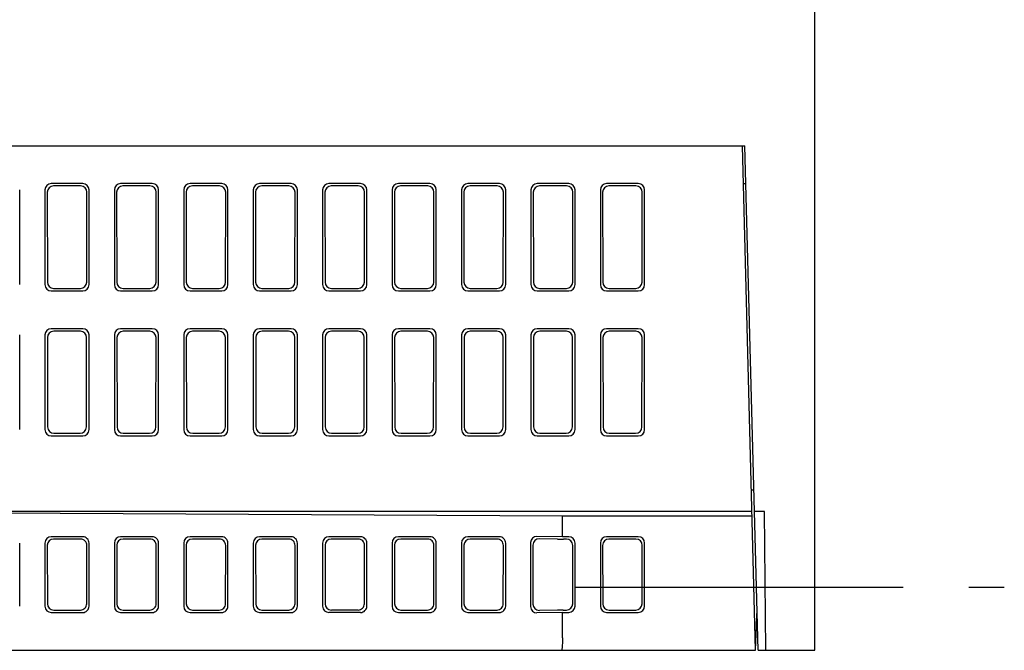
# Model space of a CAD drawing. Header units: millimetres. Extents: x 85 to 1221, y 92 to 821.
# Tile 34 of 35: x 1115 to 1193, y 721 to 771. Entities that reach past the tile are written whole.
import ezdxf

# ---------------------------------------------------------------- set-up
doc = ezdxf.new("R2010")
doc.units = ezdxf.units.MM
doc.header["$LTSCALE"] = 69.3
doc.linetypes.add('CENTER', pattern=[0.6, 0.375, -0.075, 0.075, -0.075])
doc.layers.add('ALL_AXIS', color=7, linetype='CONTINUOUS')
doc.layers.add('ALL_FEATURES', color=7, linetype='CONTINUOUS')

msp = doc.modelspace()

# ---------------------------------------------------------------- linework, layer by layer
at = {"layer": 'ALL_AXIS', "color": 7, "linetype": 'CENTER'}
msp.add_line((1158.625, 726.25), (1192.625, 726.25), dxfattribs=at)
at = {"layer": 'ALL_FEATURES', "color": 7, "linetype": 'CONTINUOUS'}
for p, q in [((1177.625, 721.25), (1177.625, 821.25)), ((1098.1951, 761.25), (1172.0776, 761.25)), ((1172.925, 721.25), (1171.8776, 761.25)), ((1173.125, 721.25), (1172.0776, 761.25)), ((1119.6269, 758.25), (1117.1231, 758.25)), ((1125.1269, 758.25), (1122.6231, 758.25)), ((1130.6269, 758.25), (1128.1231, 758.25)), ((1136.1269, 758.25), (1133.6231, 758.25)), ((1141.6269, 758.25), (1139.1231, 758.25)), ((1147.1269, 758.25), (1144.6231, 758.25)), ((1152.6269, 758.25), (1150.1231, 758.25)), ((1158.1269, 758.25), (1155.6231, 758.25)), ((1163.6269, 758.25), (1161.1231, 758.25)), ((1171.9561, 758.25), (1172.1561, 758.25)), ((1114.625, 750.2481), (1114.625, 757.7519)), ((1116.625, 757.7519), (1116.625, 750.2481)), ((1116.8056, 757.5713), (1116.8165, 750.4396)), ((1119.4471, 758.0702), (1117.3029, 758.0702)), ((1119.9335, 750.4396), (1119.9444, 757.5713)), ((1120.125, 750.2481), (1120.125, 757.7519)), ((1122.125, 757.7519), (1122.125, 750.2481)), ((1122.3056, 757.5713), (1122.3165, 750.4396)), ((1124.9471, 758.0702), (1122.8029, 758.0702)), ((1125.4335, 750.4396), (1125.4444, 757.5713)), ((1125.625, 750.2481), (1125.625, 757.7519)), ((1127.625, 757.7519), (1127.625, 750.2481)), ((1127.8056, 757.5713), (1127.8165, 750.4396)), ((1130.4471, 758.0702), (1128.3029, 758.0702)), ((1130.9335, 750.4396), (1130.9444, 757.5713)), ((1131.125, 750.2481), (1131.125, 757.7519)), ((1133.125, 757.7519), (1133.125, 750.2481)), ((1133.3056, 757.5713), (1133.3165, 750.4396)), ((1135.9471, 758.0702), (1133.8029, 758.0702)), ((1136.4335, 750.4396), (1136.4444, 757.5713)), ((1136.625, 750.2481), (1136.625, 757.7519)), ((1138.625, 757.7519), (1138.625, 750.2481)), ((1138.8056, 757.5713), (1138.8165, 750.4396)), ((1141.4471, 758.0702), (1139.3029, 758.0702)), ((1141.9335, 750.4396), (1141.9444, 757.5713)), ((1142.125, 750.2481), (1142.125, 757.7519)), ((1144.125, 757.7519), (1144.125, 750.2481)), ((1144.3056, 757.5713), (1144.3165, 750.4396)), ((1146.9471, 758.0702), (1144.8029, 758.0702)), ((1147.4335, 750.4396), (1147.4444, 757.5713)), ((1147.625, 750.2481), (1147.625, 757.7519)), ((1149.625, 757.7519), (1149.625, 750.2481)), ((1149.8056, 757.5713), (1149.8165, 750.4396)), ((1152.4471, 758.0702), (1150.3029, 758.0702)), ((1152.9335, 750.4396), (1152.9444, 757.5713)), ((1153.125, 750.2481), (1153.125, 757.7519)), ((1155.125, 757.7519), (1155.125, 750.2481)), ((1155.3056, 757.5713), (1155.3165, 750.4396)), ((1157.9471, 758.0702), (1155.8029, 758.0702)), ((1158.4335, 750.4396), (1158.4444, 757.5713)), ((1158.625, 750.2481), (1158.625, 757.7519)), ((1160.625, 757.7519), (1160.625, 750.2481)), ((1160.8056, 757.5713), (1160.8165, 750.4396)), ((1163.4471, 758.0702), (1161.3029, 758.0702)), ((1163.9335, 750.4396), (1163.9444, 757.5713)), ((1164.125, 750.2481), (1164.125, 757.7519)), ((1117.1231, 749.75), (1119.6269, 749.75)), ((1117.3153, 749.9422), (1119.4347, 749.9422)), ((1122.6231, 749.75), (1125.1269, 749.75)), ((1122.8153, 749.9422), (1124.9347, 749.9422)), ((1128.1231, 749.75), (1130.6269, 749.75)), ((1128.3153, 749.9422), (1130.4347, 749.9422)), ((1133.6231, 749.75), (1136.1269, 749.75)), ((1133.8153, 749.9422), (1135.9347, 749.9422)), ((1139.1231, 749.75), (1141.6269, 749.75)), ((1139.3153, 749.9422), (1141.4347, 749.9422)), ((1144.6231, 749.75), (1147.1269, 749.75)), ((1144.8153, 749.9422), (1146.9347, 749.9422)), ((1150.1231, 749.75), (1152.6269, 749.75)), ((1150.3153, 749.9422), (1152.4347, 749.9422)), ((1155.6231, 749.75), (1158.1269, 749.75)), ((1155.8153, 749.9422), (1157.9347, 749.9422)), ((1161.1231, 749.75), (1163.6269, 749.75)), ((1161.3153, 749.9422), (1163.4347, 749.9422)), ((1119.6269, 746.75), (1117.1231, 746.75)), ((1119.4295, 746.5526), (1117.3205, 746.5526)), ((1125.1269, 746.75), (1122.6231, 746.75)), ((1124.9295, 746.5526), (1122.8205, 746.5526)), ((1130.6269, 746.75), (1128.1231, 746.75)), ((1130.4295, 746.5526), (1128.3205, 746.5526)), ((1136.1269, 746.75), (1133.6231, 746.75)), ((1135.9295, 746.5526), (1133.8205, 746.5526)), ((1141.6269, 746.75), (1139.1231, 746.75)), ((1141.4295, 746.5526), (1139.3205, 746.5526)), ((1147.1269, 746.75), (1144.6231, 746.75)), ((1146.9295, 746.5526), (1144.8205, 746.5526)), ((1152.6269, 746.75), (1150.1231, 746.75)), ((1152.4295, 746.5526), (1150.3205, 746.5526)), ((1158.1269, 746.75), (1155.6231, 746.75)), ((1157.9295, 746.5526), (1155.8205, 746.5526)), ((1163.6269, 746.75), (1161.1231, 746.75)), ((1163.4295, 746.5526), (1161.3205, 746.5526)), ((1114.625, 738.7481), (1114.625, 746.2519)), ((1116.625, 746.2519), (1116.625, 738.7481)), ((1116.8232, 746.0537), (1116.834, 738.9571)), ((1119.916, 738.9571), (1119.9268, 746.0537)), ((1120.125, 738.7481), (1120.125, 746.2519)), ((1122.125, 746.2519), (1122.125, 738.7481)), ((1122.3232, 746.0537), (1122.334, 738.9571)), ((1125.416, 738.9571), (1125.4268, 746.0537)), ((1125.625, 738.7481), (1125.625, 746.2519)), ((1127.625, 746.2519), (1127.625, 738.7481)), ((1127.8232, 746.0537), (1127.834, 738.9571)), ((1130.916, 738.9571), (1130.9268, 746.0537)), ((1131.125, 738.7481), (1131.125, 746.2519)), ((1133.125, 746.2519), (1133.125, 738.7481)), ((1133.3232, 746.0537), (1133.334, 738.9571)), ((1136.416, 738.9571), (1136.4268, 746.0537)), ((1136.625, 738.7481), (1136.625, 746.2519)), ((1138.625, 746.2519), (1138.625, 738.7481)), ((1138.8232, 746.0537), (1138.834, 738.9571)), ((1141.916, 738.9571), (1141.9268, 746.0537)), ((1142.125, 738.7481), (1142.125, 746.2519)), ((1144.125, 746.2519), (1144.125, 738.7481)), ((1144.3232, 746.0537), (1144.334, 738.9571)), ((1147.416, 738.9571), (1147.4268, 746.0537)), ((1147.625, 738.7481), (1147.625, 746.2519)), ((1149.625, 746.2519), (1149.625, 738.7481)), ((1149.8232, 746.0537), (1149.834, 738.9571)), ((1152.916, 738.9571), (1152.9268, 746.0537)), ((1153.125, 738.7481), (1153.125, 746.2519)), ((1155.125, 746.2519), (1155.125, 738.7481)), ((1155.3232, 746.0537), (1155.334, 738.9571)), ((1158.416, 738.9571), (1158.4268, 746.0537)), ((1158.625, 738.7481), (1158.625, 746.2519)), ((1160.625, 746.2519), (1160.625, 738.7481)), ((1160.8232, 746.0537), (1160.834, 738.9571)), ((1163.916, 738.9571), (1163.9268, 746.0537)), ((1164.125, 738.7481), (1164.125, 746.2519)), ((1117.1231, 738.25), (1119.6269, 738.25)), ((1117.3329, 738.4598), (1119.4171, 738.4598)), ((1122.6231, 738.25), (1125.1269, 738.25)), ((1122.8329, 738.4598), (1124.9171, 738.4598)), ((1128.1231, 738.25), (1130.6269, 738.25)), ((1128.3329, 738.4598), (1130.4171, 738.4598)), ((1133.6231, 738.25), (1136.1269, 738.25)), ((1133.8329, 738.4598), (1135.9171, 738.4598)), ((1139.1231, 738.25), (1141.6269, 738.25)), ((1139.3329, 738.4598), (1141.4171, 738.4598)), ((1144.6231, 738.25), (1147.1269, 738.25)), ((1144.8329, 738.4598), (1146.9171, 738.4598)), ((1150.1231, 738.25), (1152.6269, 738.25)), ((1150.3329, 738.4598), (1152.4171, 738.4598)), ((1155.6231, 738.25), (1158.1269, 738.25)), ((1155.8329, 738.4598), (1157.9171, 738.4598)), ((1161.1231, 738.25), (1163.6269, 738.25)), ((1161.3329, 738.4598), (1163.4171, 738.4598)), ((1172.6106, 733.95), (1172.5924, 733.95)), ((1172.637, 732.25), (1092.625, 732.25)), ((1095.6249, 732.2339), (1157.625, 731.9008)), ((1157.625, 731.9008), (1172.6461, 731.9008)), ((1157.625, 730.25), (1157.625, 731.9008)), ((1173.625, 732.25), (1172.837, 732.25)), ((1173.721, 721.25), (1173.625, 732.25)), ((1119.6269, 730.25), (1117.1231, 730.25)), ((1125.1269, 730.25), (1122.6231, 730.25)), ((1130.6269, 730.25), (1128.1231, 730.25)), ((1136.1269, 730.25), (1133.6231, 730.25)), ((1141.6269, 730.25), (1139.1231, 730.25)), ((1147.1269, 730.25), (1144.6231, 730.25)), ((1152.6269, 730.25), (1150.1231, 730.25)), ((1157.625, 730.25), (1155.5958, 730.2773)), ((1157.2398, 730.0717), (1155.7817, 730.0913)), ((1158.1269, 730.25), (1157.625, 730.25)), ((1163.6269, 730.25), (1161.1231, 730.25)), ((1114.625, 724.7548), (1114.625, 729.7452)), ((1116.625, 729.7586), (1116.625, 724.7414)), ((1116.8118, 729.5743), (1116.819, 724.9329)), ((1119.4458, 730.0665), (1117.3091, 730.0665)), ((1119.9361, 724.9463), (1119.9432, 729.5609)), ((1120.125, 724.7548), (1120.125, 729.7452)), ((1122.125, 729.7586), (1122.125, 724.7414)), ((1122.3118, 729.5743), (1122.319, 724.9329)), ((1124.9458, 730.0665), (1122.8091, 730.0665)), ((1125.4361, 724.9463), (1125.4432, 729.5609)), ((1125.625, 724.7548), (1125.625, 729.7452)), ((1127.625, 729.7586), (1127.625, 724.7414)), ((1127.8118, 729.5743), (1127.819, 724.9329)), ((1130.4458, 730.0665), (1128.3091, 730.0665)), ((1130.9361, 724.9463), (1130.9432, 729.5609)), ((1131.125, 724.7548), (1131.125, 729.7452)), ((1133.125, 729.7586), (1133.125, 724.7414)), ((1133.3118, 729.5743), (1133.319, 724.9329)), ((1135.9458, 730.0665), (1133.8091, 730.0665)), ((1136.4361, 724.9463), (1136.4432, 729.5609)), ((1136.625, 724.7548), (1136.625, 729.7452)), ((1138.625, 729.7586), (1138.625, 724.7414)), ((1138.8118, 729.5743), (1138.819, 724.9329)), ((1141.4458, 730.0665), (1139.3091, 730.0665)), ((1141.9361, 724.9463), (1141.9432, 729.5609)), ((1142.125, 724.7548), (1142.125, 729.7452)), ((1144.125, 729.7586), (1144.125, 724.7414)), ((1144.3118, 729.5743), (1144.319, 724.9329)), ((1146.9458, 730.0665), (1144.8091, 730.0665)), ((1147.4361, 724.9463), (1147.4432, 729.5609)), ((1147.625, 724.7548), (1147.625, 729.7452)), ((1149.625, 729.7586), (1149.625, 724.7414)), ((1149.8118, 729.5743), (1149.819, 724.9329)), ((1152.4458, 730.0665), (1150.3091, 730.0665)), ((1152.9361, 724.9463), (1152.9432, 729.5609)), ((1153.125, 724.7548), (1153.125, 729.7452)), ((1155.0909, 729.786), (1155.0909, 724.714)), ((1155.2776, 729.5993), (1155.285, 724.9081)), ((1157.9455, 730.0686), (1157.6959, 730.0686)), ((1158.4358, 724.9373), (1158.4429, 729.5698)), ((1158.625, 724.7481), (1158.625, 729.7519)), ((1160.625, 729.7519), (1160.625, 724.7481)), ((1160.8071, 729.5698), (1160.8142, 724.9373)), ((1163.4455, 730.0686), (1161.3045, 730.0686)), ((1163.9358, 724.9373), (1163.9429, 729.5698)), ((1164.125, 724.7481), (1164.125, 729.7519)), ((1117.1231, 724.25), (1119.6269, 724.25)), ((1117.3179, 724.4422), (1119.4373, 724.4422)), ((1122.6231, 724.25), (1125.1269, 724.25)), ((1122.8179, 724.4422), (1124.9373, 724.4422)), ((1128.1231, 724.25), (1130.6269, 724.25)), ((1128.3179, 724.4422), (1130.4373, 724.4422)), ((1133.6231, 724.25), (1136.1269, 724.25)), ((1133.8179, 724.4422), (1135.9373, 724.4422)), ((1141.6269, 724.25), (1139.1231, 724.25)), ((1141.4373, 724.4422), (1139.3179, 724.4422)), ((1144.6231, 724.25), (1147.1269, 724.25)), ((1144.8179, 724.4422), (1146.9373, 724.4422)), ((1150.1231, 724.25), (1152.6269, 724.25)), ((1150.3179, 724.4422), (1152.4373, 724.4422)), ((1157.625, 724.25), (1155.5958, 724.2227)), ((1157.2322, 724.4369), (1155.7906, 724.4175)), ((1157.625, 724.25), (1158.1269, 724.25)), ((1157.625, 722.25), (1157.625, 724.25)), ((1157.6883, 724.44), (1157.9369, 724.44)), ((1161.1231, 724.25), (1163.6269, 724.25)), ((1161.3131, 724.44), (1163.4369, 724.44)), ((1172.925, 721.25), (1173.0393, 724.523)), ((1007.149, 721.25), (1172.925, 721.25)), ((1173.125, 721.25), (1177.625, 721.25))]:
    msp.add_line(p, q, dxfattribs=at)
msp.add_arc((1172.6106, 732.95), 1, 79.391846, 90, dxfattribs=at)
for centre, major_axis, ratio, start_param, end_param in [((1117.1269, 757.7481), (0.3562, -0.3562), 0.9924325, 2.3599926, 3.9231927), ((1119.6231, 757.7481), (0.3562, 0.3562), 0.9924325, -0.7816001, 0.7816001), ((1122.6269, 757.7481), (0.3562, -0.3562), 0.9924325, 2.3599926, 3.9231927), ((1125.1231, 757.7481), (0.3562, 0.3562), 0.9924325, -0.7816001, 0.7816001), ((1128.1269, 757.7481), (0.3562, -0.3562), 0.9924325, 2.3599926, 3.9231927), ((1130.6231, 757.7481), (0.3562, 0.3562), 0.9924325, -0.7816001, 0.7816001), ((1133.6269, 757.7481), (0.3562, -0.3562), 0.9924325, 2.3599926, 3.9231927), ((1136.1231, 757.7481), (0.3562, 0.3562), 0.9924325, -0.7816001, 0.7816001), ((1139.1269, 757.7481), (0.3562, -0.3562), 0.9924325, 2.3599926, 3.9231927), ((1141.6231, 757.7481), (0.3562, 0.3562), 0.9924325, -0.7816001, 0.7816001), ((1144.6269, 757.7481), (0.3562, -0.3562), 0.9924325, 2.3599926, 3.9231927), ((1147.1231, 757.7481), (0.3562, 0.3562), 0.9924325, -0.7816001, 0.7816001), ((1150.1269, 757.7481), (0.3562, -0.3562), 0.9924325, 2.3599926, 3.9231927), ((1152.6231, 757.7481), (0.3562, 0.3562), 0.9924325, -0.7816001, 0.7816001), ((1155.6269, 757.7481), (0.3562, -0.3562), 0.9924325, 2.3599926, 3.9231927), ((1158.1231, 757.7481), (0.3562, 0.3562), 0.9924325, -0.7816001, 0.7816001), ((1161.1269, 757.7481), (0.3562, -0.3562), 0.9924325, 2.3599926, 3.9231927), ((1163.6231, 757.7481), (0.3562, 0.3562), 0.9924325, -0.7816001, 0.7816001), ((1117.3075, 757.5675), (-0.3263, 0.3849), 0.990792, -0.6985529, 0.8646472), ((1119.4425, 757.5675), (0.3263, 0.3849), 0.990792, -0.8646472, 0.6985529), ((1122.8075, 757.5675), (-0.3263, 0.3849), 0.990792, -0.6985529, 0.8646472), ((1124.9425, 757.5675), (0.3263, 0.3849), 0.990792, -0.8646472, 0.6985529), ((1128.3075, 757.5675), (-0.3263, 0.3849), 0.990792, -0.6985529, 0.8646472), ((1130.4425, 757.5675), (0.3263, 0.3849), 0.990792, -0.8646472, 0.6985529), ((1133.8075, 757.5675), (-0.3263, 0.3849), 0.990792, -0.6985529, 0.8646472), ((1135.9425, 757.5675), (0.3263, 0.3849), 0.990792, -0.8646472, 0.6985529), ((1139.3075, 757.5675), (-0.3263, 0.3849), 0.990792, -0.6985529, 0.8646472), ((1141.4425, 757.5675), (0.3263, 0.3849), 0.990792, -0.8646472, 0.6985529), ((1144.8075, 757.5675), (-0.3263, 0.3849), 0.990792, -0.6985529, 0.8646472), ((1146.9425, 757.5675), (0.3263, 0.3849), 0.990792, -0.8646472, 0.6985529), ((1150.3075, 757.5675), (-0.3263, 0.3849), 0.990792, -0.6985529, 0.8646472), ((1152.4425, 757.5675), (0.3263, 0.3849), 0.990792, -0.8646472, 0.6985529), ((1155.8075, 757.5675), (-0.3263, 0.3849), 0.990792, -0.6985529, 0.8646472), ((1157.9425, 757.5675), (0.3263, 0.3849), 0.990792, -0.8646472, 0.6985529), ((1161.3075, 757.5675), (-0.3263, 0.3849), 0.990792, 5.5846324, 7.1478325), ((1163.4425, 757.5675), (0.3263, 0.3849), 0.990792, -0.8646472, 0.6985529), ((1117.3184, 750.4434), (0.3965, 0.3097), 0.9937618, 2.4830627, 4.0462628), ((1119.4316, 750.4434), (0.3965, -0.3097), 0.9937618, -0.9046702, 0.6585299), ((1122.8184, 750.4434), (0.3965, 0.3097), 0.9937618, 2.4830627, 4.0462628), ((1124.9316, 750.4434), (0.3965, -0.3097), 0.9937618, -0.9046702, 0.6585299), ((1128.3184, 750.4434), (0.3965, 0.3097), 0.9937618, 2.4830627, 4.0462628), ((1130.4316, 750.4434), (0.3965, -0.3097), 0.9937618, -0.9046702, 0.6585299), ((1133.8184, 750.4434), (0.3965, 0.3097), 0.9937618, 2.4830627, 4.0462628), ((1135.9316, 750.4434), (0.3965, -0.3097), 0.9937618, -0.9046702, 0.6585299), ((1139.3184, 750.4434), (0.3965, 0.3097), 0.9937618, 2.4830627, 4.0462628), ((1141.4316, 750.4434), (0.3965, -0.3097), 0.9937618, 5.3785151, 6.9417152), ((1144.8184, 750.4434), (0.3965, 0.3097), 0.9937618, 2.4830627, 4.0462628), ((1146.9316, 750.4434), (0.3965, -0.3097), 0.9937618, -0.9046702, 0.6585299), ((1150.3184, 750.4434), (0.3965, 0.3097), 0.9937618, 2.4830627, 4.0462628), ((1152.4316, 750.4434), (0.3965, -0.3097), 0.9937618, -0.9046702, 0.6585299), ((1155.8184, 750.4434), (0.3965, 0.3097), 0.9937618, 2.4830627, 4.0462628), ((1157.9316, 750.4434), (0.3965, -0.3097), 0.9937618, -0.9046702, 0.6585299), ((1161.3184, 750.4434), (0.3965, 0.3097), 0.9937618, 2.4830627, 4.0462628), ((1163.4316, 750.4434), (0.3965, -0.3097), 0.9937618, 5.3785151, 6.9417152), ((1117.1269, 750.2519), (0.3562, 0.3562), 0.9924325, 2.3599926, 3.9231927), ((1119.6231, 750.2519), (0.3562, -0.3562), 0.9924325, -0.7816001, 0.7816001), ((1122.6269, 750.2519), (0.3562, 0.3562), 0.9924325, 2.3599926, 3.9231927), ((1125.1231, 750.2519), (0.3562, -0.3562), 0.9924325, -0.7816001, 0.7816001), ((1128.1269, 750.2519), (0.3562, 0.3562), 0.9924325, 2.3599926, 3.9231927), ((1130.6231, 750.2519), (0.3562, -0.3562), 0.9924325, -0.7816001, 0.7816001), ((1133.6269, 750.2519), (0.3562, 0.3562), 0.9924325, 2.3599926, 3.9231927), ((1136.1231, 750.2519), (0.3562, -0.3562), 0.9924325, -0.7816001, 0.7816001), ((1139.1269, 750.2519), (0.3562, 0.3562), 0.9924325, 2.3599926, 3.9231927), ((1141.6231, 750.2519), (0.3562, -0.3562), 0.9924325, -0.7816001, 0.7816001), ((1144.6269, 750.2519), (0.3562, 0.3562), 0.9924325, 2.3599926, 3.9231927), ((1147.1231, 750.2519), (0.3562, -0.3562), 0.9924325, -0.7816001, 0.7816001), ((1150.1269, 750.2519), (0.3562, 0.3562), 0.9924325, 2.3599926, 3.9231927), ((1152.6231, 750.2519), (0.3562, -0.3562), 0.9924325, -0.7816001, 0.7816001), ((1155.6269, 750.2519), (0.3562, 0.3562), 0.9924325, 2.3599926, 3.9231927), ((1158.1231, 750.2519), (0.3562, -0.3562), 0.9924325, -0.7816001, 0.7816001), ((1161.1269, 750.2519), (0.3562, 0.3562), 0.9924325, 2.3599926, 3.9231927), ((1163.6231, 750.2519), (0.3562, -0.3562), 0.9924325, -0.7816001, 0.7816001), ((1117.1269, 746.2481), (0.3562, -0.3562), 0.9924325, 2.3599926, 3.9231927), ((1117.3251, 746.0499), (-0.3263, 0.3849), 0.990792, -0.6985529, 0.8646472), ((1119.4249, 746.0499), (0.3263, 0.3849), 0.990792, -0.8646472, 0.6985529), ((1119.6231, 746.2481), (0.3562, 0.3562), 0.9924325, -0.7816001, 0.7816001), ((1122.6269, 746.2481), (0.3562, -0.3562), 0.9924325, 2.3599926, 3.9231927), ((1122.8251, 746.0499), (-0.3263, 0.3849), 0.990792, -0.6985529, 0.8646472), ((1124.9249, 746.0499), (0.3263, 0.3849), 0.990792, -0.8646472, 0.6985529), ((1125.1231, 746.2481), (0.3562, 0.3562), 0.9924325, -0.7816001, 0.7816001), ((1128.1269, 746.2481), (0.3562, -0.3562), 0.9924325, 2.3599926, 3.9231927), ((1128.3251, 746.0499), (-0.3263, 0.3849), 0.990792, -0.6985529, 0.8646472), ((1130.4249, 746.0499), (0.3263, 0.3849), 0.990792, -0.8646472, 0.6985529), ((1130.6231, 746.2481), (0.3562, 0.3562), 0.9924325, -0.7816001, 0.7816001), ((1133.6269, 746.2481), (0.3562, -0.3562), 0.9924325, 2.3599926, 3.9231927), ((1133.8251, 746.0499), (-0.3263, 0.3849), 0.990792, 5.5846324, 7.1478325), ((1135.9249, 746.0499), (0.3263, 0.3849), 0.990792, -0.8646472, 0.6985529), ((1136.1231, 746.2481), (0.3562, 0.3562), 0.9924325, -0.7816001, 0.7816001), ((1139.1269, 746.2481), (0.3562, -0.3562), 0.9924325, 2.3599926, 3.9231927), ((1139.3251, 746.0499), (-0.3263, 0.3849), 0.990792, -0.6985529, 0.8646472), ((1141.4249, 746.0499), (0.3263, 0.3849), 0.990792, 5.4185381, 6.9817382), ((1141.6231, 746.2481), (0.3562, 0.3562), 0.9924325, -0.7816001, 0.7816001), ((1144.6269, 746.2481), (0.3562, -0.3562), 0.9924325, 2.3599926, 3.9231927), ((1144.8251, 746.0499), (-0.3263, 0.3849), 0.990792, -0.6985529, 0.8646472), ((1146.9249, 746.0499), (0.3263, 0.3849), 0.990792, -0.8646472, 0.6985529), ((1147.1231, 746.2481), (0.3562, 0.3562), 0.9924325, -0.7816001, 0.7816001), ((1150.1269, 746.2481), (0.3562, -0.3562), 0.9924325, 2.3599926, 3.9231927), ((1150.3251, 746.0499), (-0.3263, 0.3849), 0.990792, -0.6985529, 0.8646472), ((1152.4249, 746.0499), (0.3263, 0.3849), 0.990792, -0.8646472, 0.6985529), ((1152.6231, 746.2481), (0.3562, 0.3562), 0.9924325, -0.7816001, 0.7816001), ((1155.6269, 746.2481), (0.3562, -0.3562), 0.9924325, 2.3599926, 3.9231927), ((1155.8251, 746.0499), (-0.3263, 0.3849), 0.990792, -0.6985529, 0.8646472), ((1157.9249, 746.0499), (0.3263, 0.3849), 0.990792, -0.8646472, 0.6985529), ((1158.1231, 746.2481), (0.3562, 0.3562), 0.9924325, -0.7816001, 0.7816001), ((1161.1269, 746.2481), (0.3562, -0.3562), 0.9924325, 2.3599926, 3.9231927), ((1161.3251, 746.0499), (-0.3263, 0.3849), 0.990792, -0.6985529, 0.8646472), ((1163.4249, 746.0499), (0.3263, 0.3849), 0.990792, 5.4185381, 6.9817382), ((1163.6231, 746.2481), (0.3562, 0.3562), 0.9924325, -0.7816001, 0.7816001), ((1117.1269, 738.7519), (0.3562, 0.3562), 0.9924325, 2.3599926, 3.9231927), ((1117.3359, 738.9609), (0.3965, 0.3097), 0.9937618, 2.4830627, 4.0462628), ((1119.4141, 738.9609), (0.3965, -0.3097), 0.9937618, -0.9046702, 0.6585299), ((1119.6231, 738.7519), (0.3562, -0.3562), 0.9924325, -0.7816001, 0.7816001), ((1122.6269, 738.7519), (0.3562, 0.3562), 0.9924325, 2.3599926, 3.9231927), ((1122.8359, 738.9609), (0.3965, 0.3097), 0.9937618, 2.4830627, 4.0462628), ((1124.9141, 738.9609), (0.3965, -0.3097), 0.9937618, -0.9046702, 0.6585299), ((1125.1231, 738.7519), (0.3562, -0.3562), 0.9924325, -0.7816001, 0.7816001), ((1128.1269, 738.7519), (0.3562, 0.3562), 0.9924325, 2.3599926, 3.9231927), ((1128.3359, 738.9609), (0.3965, 0.3097), 0.9937618, 2.4830627, 4.0462628), ((1130.4141, 738.9609), (0.3965, -0.3097), 0.9937618, -0.9046702, 0.6585299), ((1130.6231, 738.7519), (0.3562, -0.3562), 0.9924325, -0.7816001, 0.7816001), ((1133.6269, 738.7519), (0.3562, 0.3562), 0.9924325, 2.3599926, 3.9231927), ((1133.8359, 738.9609), (0.3965, 0.3097), 0.9937618, 2.4830627, 4.0462628), ((1135.9141, 738.9609), (0.3965, -0.3097), 0.9937618, -0.9046702, 0.6585299), ((1136.1231, 738.7519), (0.3562, -0.3562), 0.9924325, -0.7816001, 0.7816001), ((1139.1269, 738.7519), (0.3562, 0.3562), 0.9924325, 2.3599926, 3.9231927), ((1139.3359, 738.9609), (0.3965, 0.3097), 0.9937618, 2.4830627, 4.0462628), ((1141.4141, 738.9609), (0.3965, -0.3097), 0.9937618, -0.9046702, 0.6585299), ((1141.6231, 738.7519), (0.3562, -0.3562), 0.9924325, -0.7816001, 0.7816001), ((1144.6269, 738.7519), (0.3562, 0.3562), 0.9924325, 2.3599926, 3.9231927), ((1144.8359, 738.9609), (0.3965, 0.3097), 0.9937618, 2.4830627, 4.0462628), ((1146.9141, 738.9609), (0.3965, -0.3097), 0.9937618, -0.9046702, 0.6585299), ((1147.1231, 738.7519), (0.3562, -0.3562), 0.9924325, -0.7816001, 0.7816001), ((1150.1269, 738.7519), (0.3562, 0.3562), 0.9924325, 2.3599926, 3.9231927), ((1150.3359, 738.9609), (0.3965, 0.3097), 0.9937618, 2.4830627, 4.0462628), ((1152.4141, 738.9609), (0.3965, -0.3097), 0.9937618, -0.9046702, 0.6585299), ((1152.6231, 738.7519), (0.3562, -0.3562), 0.9924325, -0.7816001, 0.7816001), ((1155.6269, 738.7519), (0.3562, 0.3562), 0.9924325, 2.3599926, 3.9231927), ((1155.8359, 738.9609), (0.3965, 0.3097), 0.9937618, 2.4830627, 4.0462628), ((1157.9141, 738.9609), (0.3965, -0.3097), 0.9937618, -0.9046702, 0.6585299), ((1158.1231, 738.7519), (0.3562, -0.3562), 0.9924325, -0.7816001, 0.7816001), ((1161.1269, 738.7519), (0.3562, 0.3562), 0.9924325, 2.3599926, 3.9231927), ((1161.3359, 738.9609), (0.3965, 0.3097), 0.9937618, 2.4830627, 4.0462628), ((1163.4141, 738.9609), (0.3965, -0.3097), 0.9937618, -0.9046702, 0.6585299), ((1163.6231, 738.7519), (0.3562, -0.3562), 0.9924325, -0.7816001, 0.7816001), ((1117.1338, 729.748), (0.449, -0.2452), 0.975401, 2.0811961, 3.6310391), ((1119.6298, 729.748), (-0.1009, 0.492), 0.9854656, -1.7758975, -0.1993402), ((1122.6338, 729.748), (0.449, -0.2452), 0.975401, 2.0811961, 3.6310391), ((1125.1298, 729.748), (-0.1009, 0.492), 0.9854656, -1.7758975, -0.1993402), ((1128.1338, 729.748), (0.449, -0.2452), 0.975401, 2.0811961, 3.6310391), ((1130.6298, 729.748), (-0.1009, 0.492), 0.9854656, -1.7758975, -0.1993402), ((1133.6338, 729.748), (0.449, -0.2452), 0.975401, 2.0811961, 3.6310391), ((1136.1298, 729.748), (-0.1009, 0.492), 0.9854656, -1.7758975, -0.1993402), ((1139.1338, 729.748), (0.449, -0.2452), 0.975401, 2.0811961, 3.6310391), ((1141.6298, 729.748), (-0.1009, 0.492), 0.9854656, -1.7758975, -0.1993402), ((1144.6338, 729.748), (0.449, -0.2452), 0.975401, 2.0811961, 3.6310391), ((1147.1298, 729.748), (-0.1009, 0.492), 0.9854656, -1.7758975, -0.1993402), ((1150.1338, 729.748), (0.449, -0.2452), 0.975401, 2.0811961, 3.6310391), ((1152.6298, 729.748), (-0.1009, 0.492), 0.9854656, -1.7758975, -0.1993402), ((1155.5996, 729.7754), (0.4479, -0.2474), 0.9752233, 2.0725437, 3.6357439), ((1155.7864, 729.5886), (0.4377, -0.266), 0.974656, 2.1146923, 3.6778924), ((1158.1231, 729.7481), (0.3562, 0.3562), 0.9924325, -0.7816001, 0.7816001), ((1161.1269, 729.7481), (0.3562, -0.3562), 0.9924325, 2.3599926, 3.9231927), ((1163.6231, 729.7481), (0.3562, 0.3562), 0.9924325, -0.7816001, 0.7816001), ((1117.3205, 729.5638), (0.4389, -0.2639), 0.9748433, 2.1234052, 3.6732482), ((1119.4479, 729.5638), (-0.0686, 0.4982), 0.984527, -1.7112571, -0.1346999), ((1122.8205, 729.5638), (0.4389, -0.2639), 0.9748433, 2.1234052, 3.6732482), ((1124.9479, 729.5638), (-0.0686, 0.4982), 0.984527, -1.7112571, -0.1346999), ((1128.3205, 729.5638), (0.4389, -0.2639), 0.9748433, 2.1234052, 3.6732482), ((1130.4479, 729.5638), (-0.0686, 0.4982), 0.984527, -1.7112571, -0.1346999), ((1133.8205, 729.5638), (0.4389, -0.2639), 0.9748433, 2.1234052, 3.6732482), ((1135.9479, 729.5638), (-0.0686, 0.4982), 0.984527, -1.7112571, -0.1346999), ((1139.3205, 729.5638), (0.4389, -0.2639), 0.9748433, 2.1234052, 3.6732482), ((1141.4479, 729.5638), (-0.0686, 0.4982), 0.984527, -1.7112571, -0.1346999), ((1144.8205, 729.5638), (0.4389, -0.2639), 0.9748433, 2.1234052, 3.6732482), ((1146.9479, 729.5638), (-0.0686, 0.4982), 0.984527, -1.7112571, -0.1346999), ((1150.3205, 729.5638), (0.4389, -0.2639), 0.9748433, 2.1234052, 3.6732482), ((1152.4479, 729.5638), (-0.0686, 0.4982), 0.984527, -1.7112571, -0.1346999), ((1157.6963, 730.3315), (3, 0), 0.0876357, -1.7235637, -1.5709377), ((1157.941, 729.566), (0.3263, 0.3849), 0.990792, -0.8646472, 0.6985529), ((1161.309, 729.566), (-0.3263, 0.3849), 0.990792, -0.6985529, 0.8646472), ((1163.441, 729.566), (0.3263, 0.3849), 0.990792, -0.8646472, 0.6985529), ((1117.1338, 724.752), (0.449, 0.2452), 0.975401, 2.6521462, 4.2019892), ((1117.3278, 724.9434), (0.4587, 0.2255), 0.9757812, 2.6959322, 4.2457752), ((1119.4409, 724.9434), (0.1363, 0.4828), 0.9861293, -2.8701032, -1.2935459), ((1119.6298, 724.752), (0.1009, 0.492), 0.9854656, -2.9422525, -1.3656952), ((1122.6338, 724.752), (0.449, 0.2452), 0.975401, 2.6521462, 4.2019892), ((1122.8278, 724.9434), (0.4587, 0.2255), 0.9757812, 2.6959322, 4.2457752), ((1124.9409, 724.9434), (0.1363, 0.4828), 0.9861293, -2.8701032, -1.2935459), ((1125.1298, 724.752), (0.1009, 0.492), 0.9854656, -2.9422525, -1.3656952), ((1128.1338, 724.752), (0.449, 0.2452), 0.975401, 2.6521462, 4.2019892), ((1128.3278, 724.9434), (0.4587, 0.2255), 0.9757812, 2.6959322, 4.2457752), ((1130.4409, 724.9434), (0.1363, 0.4828), 0.9861293, -2.8701032, -1.2935459), ((1130.6298, 724.752), (0.1009, 0.492), 0.9854656, -2.9422525, -1.3656952), ((1133.6338, 724.752), (0.449, 0.2452), 0.975401, 2.6521462, 4.2019892), ((1133.8278, 724.9434), (0.4587, 0.2255), 0.9757812, 2.6959322, 4.2457752), ((1135.9409, 724.9434), (0.1363, 0.4828), 0.9861293, -2.8701032, -1.2935459), ((1136.1298, 724.752), (0.1009, 0.492), 0.9854656, -2.9422525, -1.3656952), ((1139.1338, 724.752), (0.449, 0.2452), 0.975401, 2.6521462, 4.2019892), ((1139.3278, 724.9434), (0.4587, 0.2255), 0.9757812, 2.6959322, 4.2457752), ((1141.4409, 724.9434), (0.1363, 0.4828), 0.9861293, -2.8701032, -1.2935459), ((1141.6298, 724.752), (0.1009, 0.492), 0.9854656, -2.9422525, -1.3656952), ((1144.6338, 724.752), (0.449, 0.2452), 0.975401, 2.6521462, 4.2019892), ((1144.8278, 724.9434), (0.4587, 0.2255), 0.9757812, 2.6959322, 4.2457752), ((1146.9409, 724.9434), (0.1363, 0.4828), 0.9861293, -2.8701032, -1.2935459), ((1147.1298, 724.752), (0.1009, 0.492), 0.9854656, -2.9422525, -1.3656952), ((1150.1338, 724.752), (0.449, 0.2452), 0.975401, 2.6521462, 4.2019892), ((1150.3278, 724.9434), (0.4587, 0.2255), 0.9757812, 2.6959322, 4.2457752), ((1152.4409, 724.9434), (0.1363, 0.4828), 0.9861293, -2.8701032, -1.2935459), ((1152.6298, 724.752), (0.1009, 0.492), 0.9854656, -2.9422525, -1.3656952), ((1155.5996, 724.7246), (0.4479, 0.2474), 0.9752233, 2.6474414, 4.2106416), ((1155.7937, 724.9187), (0.4577, 0.2277), 0.9756124, 2.6911844, 4.2543845), ((1157.9339, 724.9411), (0.3965, -0.3097), 0.9937618, -0.9046702, 0.6585299), ((1158.1231, 724.7519), (0.3562, -0.3562), 0.9924325, -0.7816001, 0.7816001), ((1161.1269, 724.7519), (0.3562, 0.3562), 0.9924325, 2.3599926, 3.9231927), ((1161.3161, 724.9411), (0.3965, 0.3097), 0.9937618, 2.4830627, 4.0462628), ((1163.4339, 724.9411), (0.3965, -0.3097), 0.9937618, -0.9046702, 0.6585299), ((1163.6231, 724.7519), (0.3562, -0.3562), 0.9924325, -0.7816001, 0.7816001), ((1157.6881, 724.1779), (3, 0), 0.0873685, 1.5707023, 1.7233283)]:
    msp.add_ellipse(centre, major_axis=major_axis, ratio=ratio, start_param=start_param, end_param=end_param, dxfattribs=at)
msp.add_open_spline([(1157.625, 722.25), (1157.625, 722.1223), (1157.6224, 721.9367), (1157.613, 721.7011), (1157.6038, 721.5509), (1157.5932, 721.4297), (1157.5803, 721.3345), (1157.5693, 721.2843), (1157.5566, 721.25), (1157.5485, 721.25)], degree=3, knots=[0, 0, 0, 0, 0.3798749, 0.5514319, 0.7019018, 0.8255608, 0.9179065, 0.9759408, 1, 1, 1, 1], dxfattribs=at)

doc.saveas('drawing.dxf')
